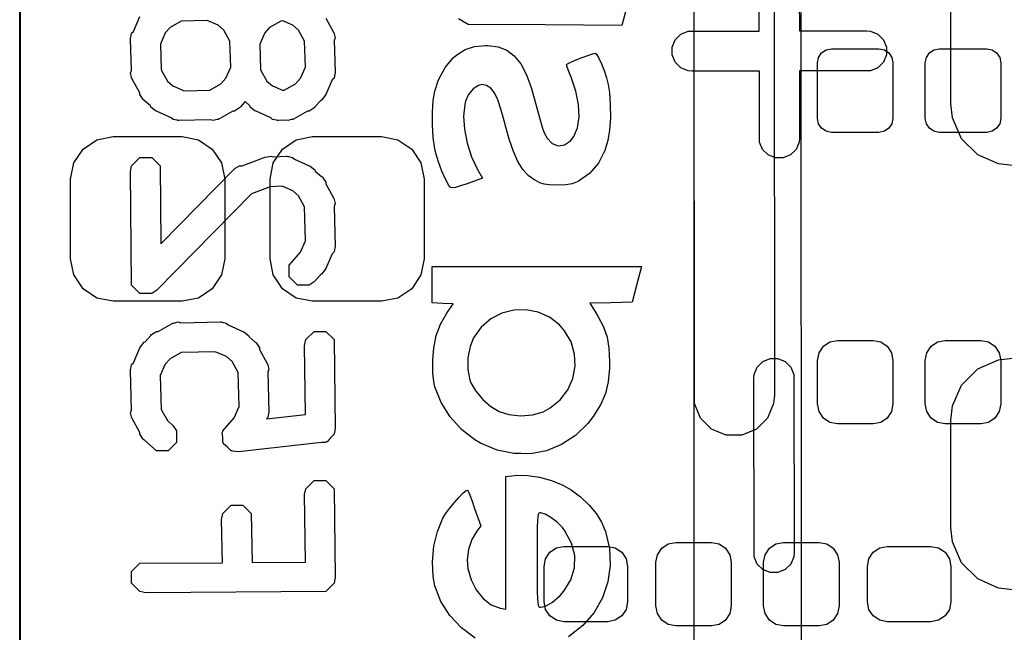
# Model space of a CAD drawing. Extents: x 138 to 258, y -115 to -93.
# Tile 3 of 44: x 138.02 to 142.66, y -106.75 to -103.87. Entities that reach past the tile are written whole.
import ezdxf

# ---------------------------------------------------------------- set-up
doc = ezdxf.new("R2010")
doc.units = 0
doc.layers.add('BLACK', color=7, linetype='CONTINUOUS')

msp = doc.modelspace()

# ---------------------------------------------------------------- linework, layer by layer
at = {"layer": 'BLACK', "linetype": 'CONTINUOUS'}
for p, q in [((138.022426, -111.988503), (138.02233, -98.0186)), ((138.024773, -98.018696), (138.02487, -111.9886)), ((141.203481, -111.275636), (141.1986, -98.7806)), ((141.701837, -99.034485), (141.706502, -110.977341)), ((141.57594, -99.251435), (141.5796, -105.6386)), ((141.20226, -105.675765), (141.1986, -99.2886)), ((141.508385, -103.91885), (141.507696, -103.601762)), ((141.696366, -103.58318), (141.697095, -103.918439)), ((142.4108, -104.26168), (142.4108, -103.75368)), ((138.55821, -103.92069), (138.588974, -103.851018)), ((139.465017, -103.858523), (139.501954, -103.924323)), ((140.880683, -103.815845), (140.861085, -103.892469)), ((138.731377, -103.901949), (138.708423, -103.928171)), ((138.783854, -103.872493), (138.731377, -103.901949)), ((138.905292, -103.868856), (138.783854, -103.872493)), ((138.957856, -103.892065), (138.905292, -103.868856)), ((138.984072, -103.915016), (138.957856, -103.892065)), ((139.200187, -103.901951), (139.177235, -103.928169)), ((139.253851, -103.871828), (139.200187, -103.901951)), ((139.26209, -103.871148), (139.253851, -103.871828)), ((139.309463, -103.892064), (139.26209, -103.871148)), ((139.335682, -103.915017), (139.309463, -103.892064)), ((140.135789, -103.887566), (140.090666, -103.861973)), ((140.498437, -103.890018), (140.135789, -103.887566)), ((140.861085, -103.892469), (140.498437, -103.890018)), ((138.544578, -103.951564), (138.546104, -103.948106)), ((138.545103, -103.95314), (138.544578, -103.951564)), ((138.546104, -103.948106), (138.549906, -103.928995)), ((138.549906, -103.928995), (138.55821, -103.92069)), ((138.708423, -103.928171), (138.685215, -103.980731)), ((139.01353, -103.967495), (138.984072, -103.915016)), ((139.177235, -103.928169), (139.154026, -103.980731)), ((139.365139, -103.967494), (139.335682, -103.915017)), ((139.501954, -103.924323), (139.502911, -103.92782)), ((139.502911, -103.92782), (139.504086, -103.928995)), ((139.504086, -103.928995), (139.50419, -103.93249)), ((139.50419, -103.93249), (139.509414, -103.951565)), ((139.509414, -103.951565), (139.505145, -103.96437)), ((141.112511, -103.960082), (141.13879, -103.933803)), ((141.13879, -103.933803), (141.173126, -103.91958)), ((141.173126, -103.91958), (141.508385, -103.91885)), ((141.697095, -103.918439), (142.014184, -103.91775)), ((142.014184, -103.91775), (142.032766, -103.91958)), ((142.032766, -103.91958), (142.067102, -103.933803)), ((142.067102, -103.933803), (142.093381, -103.960082)), ((138.544396, -103.956697), (138.545103, -103.95314)), ((138.548846, -104.105295), (138.544396, -103.956697)), ((138.685215, -103.980731), (138.688852, -104.102169)), ((139.017167, -104.088933), (139.01353, -103.967495)), ((139.154026, -103.980731), (139.157663, -104.102169)), ((139.368776, -104.088933), (139.365139, -103.967494)), ((139.505145, -103.96437), (139.509596, -104.112968)), ((140.122653, -104.005701), (140.165872, -103.992123)), ((140.165872, -103.992123), (140.218203, -103.987832)), ((140.218203, -103.987832), (140.229488, -103.987952)), ((140.229488, -103.987952), (140.277212, -103.993836)), ((140.277212, -103.993836), (140.318269, -104.009322)), ((141.098288, -103.994418), (141.112511, -103.960082)), ((141.098288, -104.031582), (141.098288, -103.994418)), ((142.093381, -103.960082), (142.107604, -103.994418)), ((142.107604, -103.994418), (142.107604, -104.031582)), ((140.064913, -104.045878), (140.082785, -104.030746)), ((140.082785, -104.030746), (140.122653, -104.005701)), ((140.318269, -104.009322), (140.353624, -104.035553)), ((140.353624, -104.035553), (140.384245, -104.073673)), ((140.644899, -104.055159), (140.67271, -104.043868)), ((140.67271, -104.043868), (140.699845, -104.033708)), ((140.699845, -104.033708), (140.722119, -104.026371)), ((140.722119, -104.026371), (140.735344, -104.023549)), ((140.735344, -104.023549), (140.741634, -104.028721)), ((140.741634, -104.028721), (140.752039, -104.046471)), ((141.112511, -104.065918), (141.098288, -104.031582)), ((141.7828, -104.06919), (141.787827, -104.043918)), ((141.787827, -104.043918), (141.802143, -104.022493)), ((141.802143, -104.022493), (141.823568, -104.008177)), ((141.823568, -104.008177), (141.84884, -104.00315)), ((141.84884, -104.00315), (142.07236, -104.00315)), ((142.07236, -104.00315), (142.097632, -104.008177)), ((142.107604, -104.031582), (142.093381, -104.065918)), ((142.097632, -104.008177), (142.119057, -104.022493)), ((142.119057, -104.022493), (142.133373, -104.043918)), ((142.133373, -104.043918), (142.1384, -104.06919)), ((142.2908, -104.06919), (142.295827, -104.043918)), ((142.295827, -104.043918), (142.310143, -104.022493)), ((142.310143, -104.022493), (142.331568, -104.008177)), ((142.331568, -104.008177), (142.35684, -104.00315)), ((142.35684, -104.00315), (142.58036, -104.00315)), ((142.58036, -104.00315), (142.605632, -104.008177)), ((142.605632, -104.008177), (142.627057, -104.022493)), ((142.627057, -104.022493), (142.641373, -104.043918)), ((142.641373, -104.043918), (142.6464, -104.06919)), ((138.993959, -104.141495), (139.017167, -104.088933)), ((139.345568, -104.141494), (139.368776, -104.088933)), ((139.996796, -104.148612), (140.026988, -104.090581)), ((140.026988, -104.090581), (140.064913, -104.045878)), ((140.384245, -104.073673), (140.411096, -104.124824)), ((140.599078, -104.078621), (140.603997, -104.074369)), ((140.602927, -104.089205), (140.599078, -104.078621)), ((140.611276, -104.110345), (140.602927, -104.089205)), ((140.603997, -104.074369), (140.6206, -104.06589)), ((140.6206, -104.06589), (140.644899, -104.055159)), ((140.752039, -104.046471), (140.764156, -104.073341)), ((140.764156, -104.073341), (140.776486, -104.105653)), ((141.13879, -104.092197), (141.112511, -104.065918)), ((141.173126, -104.10642), (141.13879, -104.092197)), ((141.7828, -104.33081), (141.7828, -104.06919)), ((142.067102, -104.092197), (142.032766, -104.10642)), ((142.093381, -104.065918), (142.067102, -104.092197)), ((142.1384, -104.06919), (142.1384, -104.33081)), ((142.2908, -104.33081), (142.2908, -104.06919)), ((142.6464, -104.06919), (142.6464, -104.33081)), ((138.544578, -104.118101), (138.548846, -104.105295)), ((138.549801, -104.137171), (138.544578, -104.118101)), ((138.549906, -104.14067), (138.549801, -104.137171)), ((138.688852, -104.102169), (138.71831, -104.154647)), ((139.157663, -104.102169), (139.187121, -104.154647)), ((139.507887, -104.121556), (139.504086, -104.14067)), ((139.509414, -104.1181), (139.507887, -104.121556)), ((139.509596, -104.112968), (139.508888, -104.116524)), ((139.508888, -104.116524), (139.509414, -104.1181)), ((140.411096, -104.124824), (140.435144, -104.190149)), ((140.621854, -104.136335), (140.611276, -104.110345)), ((140.6441, -104.201995), (140.621854, -104.136335)), ((140.776486, -104.105653), (140.787532, -104.13973)), ((141.191708, -104.10825), (141.173126, -104.10642)), ((141.508796, -104.10756), (141.191708, -104.10825)), ((141.509526, -104.44282), (141.508796, -104.10756)), ((142.032766, -104.10642), (141.697506, -104.107149)), ((141.697506, -104.107149), (141.698196, -104.424238)), ((138.551081, -104.141845), (138.549906, -104.14067)), ((138.552039, -104.145342), (138.551081, -104.141845)), ((138.588974, -104.21114), (138.552039, -104.145342)), ((138.71831, -104.154647), (138.744529, -104.1776)), ((138.744529, -104.1776), (138.79709, -104.200808)), ((138.918528, -104.197171), (138.971007, -104.167712)), ((138.971007, -104.167712), (138.993959, -104.141495)), ((139.187121, -104.154647), (139.213341, -104.1776)), ((139.213341, -104.1776), (139.260712, -104.198516)), ((139.26895, -104.197837), (139.322615, -104.167712)), ((139.322615, -104.167712), (139.345568, -104.141494)), ((139.495781, -104.148974), (139.465018, -104.218646)), ((139.504086, -104.14067), (139.495781, -104.148974)), ((139.979134, -104.202333), (139.996796, -104.148612)), ((140.184437, -104.175339), (140.159407, -104.191612)), ((140.201241, -104.171895), (140.184437, -104.175339)), ((140.223278, -104.175631), (140.201241, -104.171895)), ((140.24243, -104.187886), (140.223278, -104.175631)), ((140.787532, -104.13973), (140.795794, -104.171895)), ((140.795794, -104.171895), (140.801692, -104.208572)), ((138.588974, -104.218806), (138.588974, -104.21114)), ((138.604667, -104.24229), (138.588974, -104.218806)), ((138.79709, -104.200808), (138.918528, -104.197171)), ((139.260712, -104.198516), (139.26895, -104.197837)), ((139.462885, -104.223477), (139.445568, -104.24579)), ((139.464875, -104.218968), (139.462885, -104.223477)), ((139.465018, -104.218806), (139.464875, -104.218968)), ((139.465018, -104.218646), (139.465018, -104.218806)), ((139.971476, -104.24649), (139.979134, -104.202333)), ((140.137812, -104.217881), (140.123368, -104.250399)), ((140.159407, -104.191612), (140.137812, -104.217881)), ((140.259624, -104.210228), (140.24243, -104.187886)), ((140.275782, -104.244226), (140.259624, -104.210228)), ((140.435144, -104.190149), (140.457354, -104.270792)), ((140.656373, -104.265194), (140.6441, -104.201995)), ((140.801692, -104.208572), (140.806084, -104.266528)), ((138.608191, -104.245375), (138.604667, -104.24229)), ((138.608424, -104.24579), (138.608191, -104.245375)), ((138.608813, -104.245919), (138.608424, -104.24579)), ((138.638269, -104.271707), (138.608813, -104.245919)), ((138.640234, -104.2776), (138.638269, -104.271707)), ((138.662547, -104.294917), (138.640234, -104.2776)), ((139.061735, -104.277831), (139.058649, -104.281358)), ((139.062149, -104.2776), (139.061735, -104.277831)), ((139.062278, -104.277212), (139.062149, -104.2776)), ((139.084445, -104.251891), (139.062278, -104.277212)), ((139.107081, -104.271707), (139.084445, -104.251891)), ((139.109046, -104.2776), (139.107081, -104.271707)), ((139.131359, -104.294917), (139.109046, -104.2776)), ((139.413343, -104.277832), (139.410258, -104.281357)), ((139.413758, -104.2776), (139.413343, -104.277832)), ((139.413887, -104.27721), (139.413758, -104.2776)), ((139.439675, -104.247754), (139.413887, -104.27721)), ((139.445568, -104.24579), (139.439675, -104.247754)), ((139.967754, -104.30124), (139.971476, -104.24649)), ((140.119946, -104.2648), (140.114898, -104.319944)), ((140.123368, -104.250399), (140.119946, -104.2648)), ((140.291829, -104.291447), (140.275782, -104.244226)), ((140.457354, -104.270792), (140.466052, -104.304974)), ((140.658704, -104.323602), (140.656373, -104.265194)), ((140.806084, -104.266528), (140.80635, -104.328003)), ((142.418559, -104.328556), (142.4108, -104.26168)), ((138.667055, -104.296907), (138.662547, -104.294917)), ((138.667218, -104.29705), (138.667055, -104.296907)), ((138.667378, -104.29705), (138.667218, -104.29705)), ((138.737049, -104.327813), (138.667378, -104.29705)), ((139.027499, -104.297049), (138.961701, -104.333985)), ((139.035164, -104.29705), (139.027499, -104.297049)), ((139.058649, -104.281358), (139.035164, -104.29705)), ((139.135869, -104.296908), (139.131359, -104.294917)), ((139.136031, -104.29705), (139.135869, -104.296908)), ((139.136189, -104.297049), (139.136031, -104.29705)), ((139.205861, -104.327813), (139.136189, -104.297049)), ((139.379109, -104.29705), (139.313309, -104.333986)), ((139.386774, -104.29705), (139.379109, -104.29705)), ((139.410258, -104.281357), (139.386774, -104.29705)), ((139.967885, -104.361193), (139.967754, -104.30124)), ((140.114898, -104.319944), (140.119159, -104.38243)), ((140.308691, -104.35346), (140.291829, -104.291447)), ((140.466052, -104.304974), (140.476991, -104.344556)), ((140.651124, -104.374891), (140.658704, -104.323602)), ((138.745354, -104.336118), (138.737049, -104.327813)), ((138.764467, -104.339919), (138.745354, -104.336118)), ((138.767924, -104.341446), (138.764467, -104.339919)), ((138.769499, -104.34092), (138.767924, -104.341446)), ((138.773056, -104.341628), (138.769499, -104.34092)), ((138.921654, -104.337177), (138.773056, -104.341628)), ((138.93446, -104.341446), (138.921654, -104.337177)), ((138.95353, -104.336222), (138.93446, -104.341446)), ((138.957029, -104.336118), (138.95353, -104.336222)), ((138.958204, -104.334942), (138.957029, -104.336118)), ((138.961701, -104.333985), (138.958204, -104.334942)), ((139.214166, -104.336118), (139.205861, -104.327813)), ((139.233279, -104.339919), (139.214166, -104.336118)), ((139.236736, -104.341446), (139.233279, -104.339919)), ((139.238311, -104.34092), (139.236736, -104.341446)), ((139.241868, -104.341628), (139.238311, -104.34092)), ((139.277733, -104.338668), (139.241868, -104.341628)), ((139.286067, -104.341446), (139.277733, -104.338668)), ((139.30418, -104.336485), (139.286067, -104.341446)), ((139.308637, -104.336118), (139.30418, -104.336485)), ((139.309811, -104.334943), (139.308637, -104.336118)), ((139.313309, -104.333986), (139.309811, -104.334943)), ((139.971783, -104.420955), (139.967885, -104.361193)), ((140.309012, -104.354741), (140.308691, -104.35346)), ((140.329074, -104.428487), (140.309012, -104.354741)), ((140.476991, -104.344556), (140.487079, -104.377717)), ((140.80635, -104.328003), (140.802519, -104.386496)), ((141.787827, -104.356082), (141.7828, -104.33081)), ((141.802143, -104.377507), (141.787827, -104.356082)), ((142.133373, -104.356082), (142.119057, -104.377507)), ((142.1384, -104.33081), (142.133373, -104.356082)), ((142.295827, -104.356082), (142.2908, -104.33081)), ((142.310143, -104.377507), (142.295827, -104.356082)), ((142.461918, -104.426756), (142.418559, -104.328556)), ((142.641373, -104.356082), (142.627057, -104.377507)), ((142.6464, -104.33081), (142.641373, -104.356082)), ((140.119159, -104.38243), (140.131973, -104.447996)), ((140.487079, -104.377717), (140.494908, -104.399633)), ((140.494908, -104.399633), (140.507874, -104.423713)), ((140.617768, -104.43703), (140.633665, -104.41673)), ((140.633665, -104.41673), (140.651124, -104.374891)), ((140.802519, -104.386496), (140.79462, -104.435508)), ((141.823568, -104.391823), (141.802143, -104.377507)), ((141.84884, -104.39685), (141.823568, -104.391823)), ((142.07236, -104.39685), (141.84884, -104.39685)), ((142.097632, -104.391823), (142.07236, -104.39685)), ((142.119057, -104.377507), (142.097632, -104.391823)), ((142.331568, -104.391823), (142.310143, -104.377507)), ((142.35684, -104.39685), (142.331568, -104.391823)), ((142.58036, -104.39685), (142.35684, -104.39685)), ((142.605632, -104.391823), (142.58036, -104.39685)), ((142.627057, -104.377507), (142.605632, -104.391823)), ((138.321133, -104.475929), (138.386213, -104.432445)), ((138.386213, -104.432445), (138.462979, -104.417175)), ((138.462979, -104.417175), (138.787979, -104.417175)), ((138.787979, -104.417175), (138.864745, -104.432445)), ((138.864745, -104.432445), (138.929825, -104.475929)), ((139.261133, -104.475929), (139.326213, -104.432445)), ((139.326213, -104.432445), (139.402979, -104.417175)), ((139.402979, -104.417175), (139.727979, -104.417175)), ((139.727979, -104.417175), (139.804745, -104.432445)), ((139.804745, -104.432445), (139.869825, -104.475929)), ((139.979366, -104.475136), (139.971783, -104.420955)), ((140.131973, -104.447996), (140.152584, -104.512379)), ((140.349048, -104.48783), (140.329074, -104.428487)), ((140.507874, -104.423713), (140.53216, -104.448847)), ((140.53216, -104.448847), (140.560099, -104.459909)), ((140.560099, -104.459909), (140.589399, -104.456203)), ((140.589399, -104.456203), (140.617768, -104.43703)), ((140.79462, -104.435508), (140.780462, -104.481853)), ((141.523749, -104.477156), (141.509526, -104.44282)), ((141.696366, -104.44282), (141.682143, -104.477156)), ((141.698196, -104.424238), (141.696366, -104.44282)), ((142.537824, -104.502662), (142.461918, -104.426756)), ((138.277649, -104.541009), (138.321133, -104.475929)), ((138.929825, -104.475929), (138.973309, -104.541009)), ((139.179909, -104.513104), (139.207932, -104.509571)), ((139.207932, -104.509571), (139.214486, -104.512848)), ((139.214486, -104.512848), (139.280935, -104.509389)), ((139.217649, -104.541009), (139.261133, -104.475929)), ((139.280935, -104.509389), (139.28449, -104.510096)), ((139.28449, -104.510096), (139.286066, -104.509571)), ((139.286066, -104.509571), (139.289522, -104.511097)), ((139.869825, -104.475929), (139.913309, -104.541009)), ((139.983695, -104.4952), (139.979366, -104.475136)), ((139.995806, -104.536609), (139.983695, -104.4952)), ((140.370016, -104.53481), (140.349048, -104.48783)), ((140.780462, -104.481853), (140.749685, -104.542087)), ((141.550028, -104.503435), (141.523749, -104.477156)), ((141.584364, -104.517658), (141.550028, -104.503435)), ((141.655864, -104.503435), (141.621528, -104.517658)), ((141.682143, -104.477156), (141.655864, -104.503435)), ((142.636024, -104.546021), (142.537824, -104.502662)), ((138.262379, -104.617775), (138.277649, -104.541009)), ((138.544396, -104.581779), (138.549906, -104.554077)), ((138.549906, -104.554077), (138.589084, -104.514899)), ((138.589084, -104.514899), (138.644488, -104.514899)), ((138.644488, -104.514899), (138.683666, -104.554077)), ((138.683666, -104.554077), (138.687453, -104.922195)), ((138.973309, -104.541009), (138.988579, -104.617775)), ((139.041532, -104.564898), (139.057894, -104.553966)), ((139.057894, -104.553966), (139.070741, -104.553966)), ((139.070741, -104.553966), (139.175088, -104.514908)), ((139.175088, -104.514908), (139.175098, -104.514899)), ((139.175098, -104.514899), (139.175115, -104.514898)), ((139.175115, -104.514898), (139.179909, -104.513104)), ((139.202379, -104.617775), (139.217649, -104.541009)), ((139.289522, -104.511097), (139.308637, -104.514899)), ((139.308637, -104.514899), (139.316941, -104.523203)), ((139.316941, -104.523203), (139.386617, -104.553966)), ((139.386617, -104.553966), (139.386775, -104.553967)), ((139.386775, -104.553967), (139.386935, -104.554107)), ((139.386935, -104.554107), (139.391444, -104.556098)), ((139.391444, -104.556098), (139.413757, -104.573415)), ((139.913309, -104.541009), (139.928579, -104.617775)), ((140.011479, -104.579185), (139.995806, -104.536609)), ((140.152584, -104.512379), (140.180239, -104.571317)), ((140.393061, -104.571464), (140.370016, -104.53481)), ((140.749685, -104.542087), (140.707983, -104.590875)), ((141.621528, -104.517658), (141.584364, -104.517658)), ((142.7029, -104.55378), (142.636024, -104.546021)), ((138.549906, -105.11736), (138.544396, -104.581779)), ((138.687453, -104.922195), (139.03441, -104.569658)), ((139.03441, -104.569658), (139.037425, -104.567643)), ((139.037425, -104.567643), (139.038168, -104.566158)), ((139.038168, -104.566158), (139.041532, -104.564898)), ((139.413757, -104.573415), (139.415721, -104.579308)), ((139.415721, -104.579308), (139.44518, -104.605097)), ((140.028585, -104.617836), (140.011479, -104.579185)), ((140.180239, -104.571317), (140.203903, -104.613246)), ((140.419264, -104.599832), (140.393061, -104.571464)), ((140.449707, -104.621953), (140.419264, -104.599832)), ((140.707983, -104.590875), (140.656105, -104.627178)), ((138.262379, -104.992775), (138.262379, -104.617775)), ((138.988579, -104.617775), (138.988579, -104.992775)), ((139.202379, -104.992775), (139.202379, -104.617775)), ((139.44518, -104.605097), (139.445568, -104.605227)), ((139.445568, -104.605227), (139.445799, -104.60564)), ((139.445799, -104.60564), (139.449326, -104.608727)), ((139.449326, -104.608727), (139.465018, -104.632212)), ((139.465018, -104.632212), (139.465017, -104.639875)), ((139.465017, -104.639875), (139.501954, -104.705675)), ((139.928579, -104.617775), (139.928579, -104.992775)), ((140.044995, -104.64747), (140.028585, -104.617836)), ((140.050693, -104.655417), (140.044995, -104.64747)), ((140.105133, -104.648099), (140.076508, -104.656395)), ((140.131161, -104.639153), (140.105133, -104.648099)), ((140.203903, -104.613246), (140.131161, -104.639153)), ((140.451285, -104.622888), (140.449707, -104.621953)), ((140.473804, -104.634811), (140.451285, -104.622888)), ((140.494665, -104.641675), (140.473804, -104.634811)), ((140.519868, -104.644768), (140.494665, -104.641675)), ((140.555414, -104.645377), (140.519868, -104.644768)), ((140.5561, -104.645373), (140.555414, -104.645377)), ((140.596112, -104.643872), (140.5561, -104.645373)), ((140.625518, -104.639165), (140.596112, -104.643872)), ((140.650053, -104.630208), (140.625518, -104.639165)), ((140.656105, -104.627178), (140.650053, -104.630208)), ((139.114291, -104.687348), (138.667974, -105.140845)), ((139.202958, -104.65416), (139.114291, -104.687348)), ((139.259217, -104.651231), (139.202958, -104.65416)), ((139.309463, -104.673416), (139.259217, -104.651231)), ((139.335682, -104.696369), (139.309463, -104.673416)), ((140.059123, -104.658681), (140.050693, -104.655417)), ((140.076508, -104.656395), (140.059123, -104.658681)), ((139.36508, -104.748741), (139.335682, -104.696369)), ((139.501954, -104.705675), (139.502911, -104.709172)), ((139.502911, -104.709172), (139.504086, -104.710347)), ((139.504086, -104.710347), (139.50417, -104.713769)), ((139.50417, -104.713769), (139.509414, -104.732917)), ((139.509414, -104.732917), (139.504972, -104.74624)), ((139.369033, -104.90877), (139.36508, -104.748741)), ((139.504972, -104.74624), (139.509596, -104.933387)), ((139.345568, -104.961913), (139.369033, -104.90877)), ((139.292191, -105.022888), (139.345568, -104.961913)), ((139.495781, -104.969393), (139.465017, -105.039065)), ((139.504086, -104.961089), (139.495781, -104.969393)), ((139.507887, -104.941975), (139.504086, -104.961089)), ((139.509414, -104.938519), (139.507887, -104.941975)), ((139.509596, -104.933387), (139.508888, -104.936943)), ((139.508888, -104.936943), (139.509414, -104.938519)), ((138.277649, -105.069541), (138.262379, -104.992775)), ((138.988579, -104.992775), (138.973309, -105.069541)), ((139.217649, -105.069541), (139.202379, -104.992775)), ((139.928579, -104.992775), (139.913309, -105.069541)), ((139.292192, -105.078294), (139.292191, -105.022888)), ((139.445568, -105.066209), (139.439675, -105.068173)), ((139.462885, -105.043896), (139.445568, -105.066209)), ((139.464876, -105.039385), (139.462885, -105.043896)), ((139.465018, -105.039224), (139.464876, -105.039385)), ((139.465017, -105.039065), (139.465018, -105.039224)), ((139.96684, -105.115142), (139.96684, -105.029)), ((139.96684, -105.029), (140.460342, -105.029)), ((140.460342, -105.029), (140.953845, -105.029)), ((140.953845, -105.029), (140.931321, -105.113475)), ((138.321133, -105.134621), (138.277649, -105.069541)), ((138.973309, -105.069541), (138.929825, -105.134621)), ((139.261133, -105.134621), (139.217649, -105.069541)), ((139.331369, -105.11747), (139.292192, -105.078294)), ((139.410259, -105.101777), (139.386775, -105.117469)), ((139.439675, -105.068173), (139.410259, -105.101777)), ((139.913309, -105.069541), (139.869825, -105.134621)), ((138.386213, -105.178105), (138.321133, -105.134621)), ((138.549906, -105.117361), (138.549906, -105.11736)), ((138.589083, -105.156538), (138.549906, -105.117361)), ((138.589084, -105.156538), (138.589083, -105.156538)), ((138.644488, -105.156538), (138.589084, -105.156538)), ((138.644489, -105.156538), (138.644488, -105.156538)), ((138.667974, -105.140845), (138.644489, -105.156538)), ((138.929825, -105.134621), (138.864745, -105.178105)), ((139.326213, -105.178105), (139.261133, -105.134621)), ((139.386775, -105.117469), (139.331369, -105.11747)), ((139.869825, -105.134621), (139.804745, -105.178105)), ((139.96684, -105.201283), (139.96684, -105.115142)), ((140.931321, -105.113475), (140.908797, -105.197949)), ((138.462979, -105.193375), (138.386213, -105.178105)), ((138.787979, -105.193375), (138.462979, -105.193375)), ((138.864745, -105.178105), (138.787979, -105.193375)), ((139.402979, -105.193375), (139.326213, -105.178105)), ((139.727979, -105.193375), (139.402979, -105.193375)), ((139.804745, -105.178105), (139.727979, -105.193375)), ((140.015954, -105.203737), (139.96684, -105.201283)), ((140.065067, -105.206191), (140.015954, -105.203737)), ((140.808945, -105.200261), (140.709093, -105.202573)), ((140.709093, -105.202573), (140.736445, -105.245589)), ((140.908797, -105.197949), (140.808945, -105.200261)), ((140.005313, -105.302235), (140.035835, -105.249739)), ((140.035835, -105.249739), (140.065067, -105.206191)), ((140.295005, -105.249426), (140.243171, -105.276303)), ((140.350924, -105.234981), (140.295005, -105.249426)), ((140.408498, -105.233161), (140.350924, -105.234981)), ((140.465298, -105.244158), (140.408498, -105.233161)), ((140.518894, -105.268164), (140.465298, -105.244158)), ((140.736445, -105.245589), (140.747447, -105.263409)), ((138.67488, -105.335318), (138.740682, -105.298383)), ((138.740682, -105.298383), (138.744179, -105.297425)), ((138.744179, -105.297425), (138.745354, -105.296251)), ((138.745354, -105.296251), (138.748776, -105.296166)), ((138.748776, -105.296166), (138.767924, -105.290923)), ((138.767924, -105.290923), (138.781247, -105.295364)), ((138.781247, -105.295364), (138.968394, -105.290741)), ((138.968394, -105.290741), (138.971949, -105.291448)), ((138.971949, -105.291448), (138.973525, -105.290923)), ((138.973525, -105.290923), (138.976981, -105.292449)), ((138.976981, -105.292449), (138.996096, -105.296251)), ((138.996096, -105.296251), (139.0044, -105.304555)), ((140.243171, -105.276303), (140.197852, -105.315422)), ((140.566857, -105.305371), (140.518894, -105.268164)), ((140.747447, -105.263409), (140.773657, -105.313424)), ((138.643733, -105.351011), (138.667217, -105.335319)), ((138.667217, -105.335319), (138.67488, -105.335318)), ((139.0044, -105.304555), (139.074076, -105.335318)), ((139.074076, -105.335318), (139.074234, -105.335319)), ((139.074234, -105.335319), (139.074394, -105.335459)), ((139.074394, -105.335459), (139.078903, -105.33745)), ((139.078903, -105.33745), (139.101216, -105.354767)), ((139.370326, -105.374496), (139.409504, -105.335318)), ((139.409504, -105.335318), (139.464908, -105.335318)), ((139.464908, -105.335318), (139.504086, -105.374496)), ((139.985108, -105.355357), (140.005313, -105.302235)), ((140.197852, -105.315422), (140.161477, -105.366589)), ((140.590815, -105.332655), (140.566857, -105.305371)), ((140.621552, -105.385537), (140.590815, -105.332655)), ((140.773657, -105.313424), (140.790503, -105.362053)), ((138.591107, -105.408892), (138.608424, -105.386579)), ((138.608424, -105.386579), (138.614316, -105.384614)), ((138.614316, -105.384614), (138.640104, -105.355156)), ((138.640104, -105.355156), (138.640234, -105.354767)), ((138.640234, -105.354767), (138.640648, -105.354534)), ((138.640648, -105.354534), (138.643733, -105.351011)), ((139.101216, -105.354767), (139.10318, -105.36066)), ((139.10318, -105.36066), (139.132639, -105.386449)), ((139.132639, -105.386449), (139.133027, -105.386579)), ((139.133027, -105.386579), (139.133258, -105.386992)), ((139.133258, -105.386992), (139.136785, -105.390079)), ((139.136785, -105.390079), (139.152477, -105.413564)), ((139.364816, -105.402198), (139.370326, -105.374496)), ((139.504086, -105.374496), (139.509596, -105.792874)), ((139.973636, -105.414366), (139.985108, -105.355357)), ((140.161477, -105.366589), (140.145404, -105.406727)), ((140.63772, -105.44226), (140.621552, -105.385537)), ((140.790503, -105.362053), (140.799623, -105.415046)), ((141.810326, -105.405776), (141.840815, -105.385404)), ((141.840815, -105.385404), (141.87678, -105.37825)), ((141.87678, -105.37825), (142.04442, -105.37825)), ((142.04442, -105.37825), (142.080385, -105.385404)), ((142.080385, -105.385404), (142.110874, -105.405776)), ((142.318326, -105.405776), (142.348815, -105.385404)), ((142.348815, -105.385404), (142.38478, -105.37825)), ((142.38478, -105.37825), (142.55242, -105.37825)), ((142.55242, -105.37825), (142.588385, -105.385404)), ((142.588385, -105.385404), (142.618874, -105.405776)), ((138.55821, -105.483394), (138.588974, -105.413722)), ((138.588974, -105.413564), (138.589115, -105.413402)), ((138.588974, -105.413722), (138.588974, -105.413564)), ((138.589115, -105.413402), (138.591107, -105.408892)), ((138.783748, -105.435256), (138.731377, -105.464653)), ((138.943776, -105.431303), (138.783748, -105.435256)), ((138.996922, -105.454768), (138.943776, -105.431303)), ((139.152477, -105.413564), (139.152476, -105.421227)), ((139.152476, -105.421227), (139.189413, -105.487027)), ((139.369103, -105.72774), (139.364816, -105.402198)), ((139.969666, -105.469915), (139.973636, -105.414366)), ((140.145404, -105.406727), (140.135298, -105.460402)), ((140.799623, -105.415046), (140.802654, -105.478157)), ((141.7828, -105.47223), (141.789954, -105.436265)), ((141.789954, -105.436265), (141.810326, -105.405776)), ((142.110874, -105.405776), (142.131246, -105.436265)), ((142.131246, -105.436265), (142.1384, -105.47223)), ((142.2908, -105.47223), (142.297954, -105.436265)), ((142.297954, -105.436265), (142.318326, -105.405776)), ((142.618874, -105.405776), (142.639246, -105.436265)), ((142.639246, -105.436265), (142.6464, -105.47223)), ((138.549906, -105.491699), (138.55821, -105.483394)), ((138.731377, -105.464653), (138.708423, -105.490875)), ((139.023141, -105.477721), (138.996922, -105.454768)), ((139.052539, -105.530093), (139.023141, -105.477721)), ((139.970141, -105.533752), (139.969666, -105.469915)), ((140.135298, -105.460402), (140.134687, -105.515775)), ((140.639974, -105.500343), (140.63772, -105.44226)), ((140.802654, -105.478157), (140.802329, -105.509437)), ((141.498349, -105.504644), (141.524628, -105.478365)), ((141.524628, -105.478365), (141.558964, -105.464142)), ((141.558964, -105.464142), (141.596128, -105.464142)), ((141.596128, -105.464142), (141.630464, -105.478365)), ((141.630464, -105.478365), (141.656743, -105.504644)), ((141.7828, -105.67797), (141.7828, -105.47223)), ((142.1384, -105.47223), (142.1384, -105.67797)), ((142.2908, -105.67797), (142.2908, -105.47223)), ((142.537824, -105.512698), (142.636024, -105.469339)), ((142.636024, -105.469339), (142.7029, -105.46158)), ((142.6464, -105.47223), (142.6464, -105.67797)), ((138.544396, -105.519401), (138.545103, -105.515844)), ((138.549019, -105.706548), (138.544396, -105.519401)), ((138.544578, -105.514268), (138.546104, -105.51081)), ((138.545103, -105.515844), (138.544578, -105.514268)), ((138.546104, -105.51081), (138.549906, -105.491699)), ((138.708423, -105.490875), (138.684958, -105.544017)), ((139.056492, -105.690122), (139.052539, -105.530093)), ((139.189413, -105.487027), (139.19037, -105.490524)), ((139.19037, -105.490524), (139.191545, -105.491699)), ((139.191545, -105.491699), (139.191629, -105.495121)), ((139.191629, -105.495121), (139.196873, -105.514269)), ((139.196873, -105.514269), (139.192431, -105.527592)), ((139.192431, -105.527592), (139.197055, -105.714739)), ((140.134687, -105.515775), (140.144151, -105.566177)), ((140.628967, -105.557307), (140.639974, -105.500343)), ((140.802329, -105.509437), (140.796661, -105.573007)), ((141.484126, -105.53898), (141.498349, -105.504644)), ((141.656743, -105.504644), (141.670966, -105.53898)), ((142.461918, -105.588604), (142.537824, -105.512698)), ((138.684958, -105.544017), (138.688911, -105.704046)), ((139.976177, -105.583261), (139.970141, -105.533752)), ((140.144151, -105.566177), (140.148845, -105.578504)), ((140.605353, -105.610669), (140.628967, -105.557307)), ((140.796661, -105.573007), (140.782852, -105.628639)), ((141.482296, -105.557562), (141.484126, -105.53898)), ((141.484126, -106.39862), (141.482296, -105.557562)), ((141.670966, -105.53898), (141.672796, -106.380038)), ((139.979424, -105.596731), (139.976177, -105.583261)), ((140.008201, -105.670684), (139.979424, -105.596731)), ((140.148845, -105.578504), (140.171808, -105.617888)), ((140.171808, -105.617888), (140.204528, -105.656653)), ((140.569785, -105.65795), (140.605353, -105.610669)), ((142.418559, -105.686804), (142.461918, -105.588604)), ((140.204528, -105.656653), (140.242673, -105.690156)), ((140.522919, -105.696668), (140.569785, -105.65795)), ((140.782852, -105.628639), (140.759333, -105.681535)), ((141.5796, -105.6386), (141.57594, -105.675765)), ((138.544578, -105.719872), (138.549019, -105.706548)), ((138.688911, -105.704046), (138.718311, -105.756419)), ((139.033027, -105.743265), (139.056492, -105.690122)), ((139.197055, -105.714739), (139.196347, -105.718295)), ((140.050702, -105.739055), (140.008201, -105.670684)), ((140.242673, -105.690156), (140.281908, -105.713755)), ((140.281908, -105.713755), (140.327584, -105.728105)), ((140.440277, -105.729574), (140.490169, -105.71452)), ((140.490169, -105.71452), (140.522919, -105.696668)), ((140.759333, -105.681535), (140.724532, -105.7369)), ((141.230705, -105.744436), (141.20226, -105.675765)), ((141.57594, -105.675765), (141.547495, -105.744436)), ((141.789954, -105.713935), (141.7828, -105.67797)), ((141.810326, -105.744424), (141.789954, -105.713935)), ((142.131246, -105.713935), (142.110874, -105.744424)), ((142.1384, -105.67797), (142.131246, -105.713935)), ((142.297954, -105.713935), (142.2908, -105.67797)), ((142.318326, -105.744424), (142.297954, -105.713935)), ((142.4108, -105.75368), (142.418559, -105.686804)), ((142.639246, -105.713935), (142.618874, -105.744424)), ((142.6464, -105.67797), (142.639246, -105.713935)), ((138.549821, -105.739016), (138.544578, -105.719872)), ((138.549906, -105.742441), (138.549821, -105.739016)), ((138.551081, -105.743616), (138.549906, -105.742441)), ((138.552039, -105.747113), (138.551081, -105.743616)), ((138.588974, -105.812911), (138.552039, -105.747113)), ((138.718311, -105.756419), (138.746109, -105.780755)), ((138.97965, -105.80424), (139.033027, -105.743265)), ((139.185444, -105.748541), (139.369103, -105.72774)), ((139.191545, -105.742441), (139.185444, -105.748541)), ((139.195346, -105.723327), (139.191545, -105.742441)), ((139.196873, -105.719871), (139.195346, -105.723327)), ((139.196347, -105.718295), (139.196873, -105.719871)), ((140.104581, -105.798944), (140.050702, -105.739055)), ((140.327584, -105.728105), (140.383993, -105.734095)), ((140.383993, -105.734095), (140.440277, -105.729574)), ((140.724532, -105.7369), (140.699499, -105.769398)), ((141.283264, -105.796995), (141.230705, -105.744436)), ((141.547495, -105.744436), (141.494936, -105.796995)), ((141.840815, -105.764796), (141.810326, -105.744424)), ((142.110874, -105.744424), (142.080385, -105.764796)), ((142.348815, -105.764796), (142.318326, -105.744424)), ((142.4108, -106.26168), (142.4108, -105.75368)), ((142.618874, -105.744424), (142.588385, -105.764796)), ((138.746109, -105.780755), (138.761801, -105.80424)), ((138.761801, -105.80424), (138.7618, -105.859646)), ((138.977225, -105.811032), (138.97965, -105.808068)), ((138.97965, -105.808068), (138.97965, -105.80424)), ((139.509596, -105.792874), (139.506151, -105.81019)), ((140.167493, -105.84745), (140.104581, -105.798944)), ((140.699499, -105.769398), (140.64142, -105.826392)), ((141.351935, -105.82544), (141.283264, -105.796995)), ((141.494936, -105.796995), (141.426265, -105.82544)), ((141.87678, -105.77195), (141.840815, -105.764796)), ((142.04442, -105.77195), (141.87678, -105.77195)), ((142.080385, -105.764796), (142.04442, -105.77195)), ((142.38478, -105.77195), (142.348815, -105.764796)), ((142.55242, -105.77195), (142.38478, -105.77195)), ((142.588385, -105.764796), (142.55242, -105.77195)), ((138.588974, -105.820576), (138.588974, -105.812911)), ((138.604666, -105.844061), (138.588974, -105.820576)), ((138.608192, -105.847147), (138.604666, -105.844061)), ((138.608424, -105.847561), (138.608192, -105.847147)), ((138.608811, -105.84769), (138.608424, -105.847561)), ((138.667217, -105.898821), (138.608811, -105.84769)), ((138.97965, -105.835287), (138.977225, -105.811032)), ((138.979651, -105.859646), (138.97965, -105.835287)), ((139.48686, -105.837801), (139.471426, -105.856666)), ((139.504086, -105.820576), (139.48686, -105.837801)), ((139.505091, -105.815518), (139.504086, -105.820576)), ((139.506511, -105.813784), (139.505091, -105.815518)), ((139.506151, -105.81019), (139.506511, -105.813784)), ((140.194777, -105.863075), (140.167493, -105.84745)), ((140.64142, -105.826392), (140.576024, -105.869479)), ((141.426265, -105.82544), (141.351935, -105.82544)), ((138.722623, -105.898822), (138.667217, -105.898821)), ((138.7618, -105.859646), (138.722623, -105.898822)), ((138.982357, -105.862352), (138.979651, -105.859646)), ((138.982738, -105.866161), (138.982357, -105.862352)), ((139.001596, -105.881591), (138.982738, -105.866161)), ((139.018828, -105.898822), (139.001596, -105.881591)), ((139.022656, -105.898821), (139.018828, -105.898822)), ((139.02562, -105.901247), (139.022656, -105.898821)), ((139.053733, -105.903973), (139.02562, -105.901247)), ((139.444161, -105.859754), (139.053733, -105.903973)), ((139.464908, -105.859754), (139.444161, -105.859754)), ((139.467557, -105.857104), (139.464908, -105.859754)), ((139.471426, -105.856666), (139.467557, -105.857104)), ((140.272976, -105.895192), (140.194777, -105.863075)), ((140.351786, -105.911514), (140.272976, -105.895192)), ((140.504895, -105.898279), (140.429621, -105.912417)), ((140.576024, -105.869479), (140.504895, -105.898279)), ((140.383993, -105.911888), (140.351786, -105.911514)), ((140.429621, -105.912417), (140.383993, -105.911888)), ((139.370326, -106.077713), (139.409504, -106.038535)), ((139.409504, -106.038535), (139.464908, -106.038535)), ((139.464908, -106.038535), (139.504086, -106.077713)), ((140.312979, -106.019868), (140.356246, -106.014502)), ((140.312979, -106.333122), (140.312979, -106.019868)), ((140.356246, -106.014502), (140.365465, -106.013605)), ((140.365465, -106.013605), (140.415201, -106.014661)), ((140.415201, -106.014661), (140.471786, -106.023523)), ((140.471786, -106.023523), (140.529586, -106.039055)), ((140.529586, -106.039055), (140.582969, -106.060124)), ((139.364816, -106.105415), (139.370326, -106.077713)), ((139.504086, -106.077713), (139.509596, -106.496091)), ((140.111587, -106.09925), (140.126568, -106.086644)), ((140.126568, -106.086644), (140.134239, -106.084383)), ((140.134239, -106.084383), (140.136746, -106.089926)), ((140.582969, -106.060124), (140.621767, -106.082706)), ((140.621767, -106.082706), (140.665735, -106.116463)), ((139.369013, -106.424144), (139.364816, -106.105415)), ((140.069881, -106.144043), (140.091842, -106.119338)), ((140.091842, -106.119338), (140.111587, -106.09925)), ((140.136746, -106.089926), (140.143881, -106.108371)), ((140.143881, -106.108371), (140.154222, -106.136388)), ((140.665735, -106.116463), (140.706999, -106.155687)), ((138.97965, -106.194916), (139.018828, -106.155738)), ((139.018828, -106.155738), (139.074232, -106.155738)), ((139.074232, -106.155738), (139.11341, -106.194916)), ((140.0295, -106.19585), (140.048251, -106.170502)), ((140.048251, -106.170502), (140.069881, -106.144043)), ((140.154222, -106.136388), (140.166503, -106.170591)), ((140.166503, -106.170591), (140.195788, -106.253161)), ((140.706999, -106.155687), (140.74141, -106.196394)), ((138.97414, -106.222618), (138.97965, -106.194916)), ((138.977873, -106.426685), (138.97414, -106.222618)), ((139.11341, -106.194916), (139.117633, -106.425777)), ((139.990892, -106.278756), (140.016315, -106.216961)), ((140.016315, -106.216961), (140.0295, -106.19585)), ((140.464467, -106.21055), (140.462961, -106.229171)), ((140.466691, -106.199257), (140.464467, -106.21055)), ((140.469776, -106.193461), (140.466691, -106.199257)), ((140.47386, -106.191333), (140.469776, -106.193461)), ((140.478383, -106.191038), (140.47386, -106.191333)), ((140.499537, -106.197012), (140.478383, -106.191038)), ((140.526462, -106.212782), (140.499537, -106.197012)), ((140.554828, -106.235116), (140.526462, -106.212782)), ((140.74141, -106.196394), (140.764816, -106.234604)), ((140.195788, -106.253161), (140.176177, -106.277729)), ((140.462034, -106.256951), (140.461546, -106.295721)), ((140.462961, -106.229171), (140.462034, -106.256951)), ((140.580305, -106.260784), (140.554828, -106.235116)), ((140.591928, -106.275747), (140.580305, -106.260784)), ((140.764816, -106.234604), (140.782738, -106.279155)), ((142.418559, -106.328556), (142.4108, -106.26168)), ((139.97447, -106.348961), (139.990892, -106.278756)), ((140.15311, -106.316859), (140.137423, -106.364675)), ((140.176177, -106.277729), (140.15311, -106.316859)), ((140.461546, -106.295721), (140.461356, -106.347313)), ((140.62323, -106.333807), (140.591928, -106.275747)), ((140.782738, -106.279155), (140.802093, -106.359267)), ((139.967689, -106.422021), (139.97447, -106.348961)), ((140.137423, -106.364675), (140.131668, -106.413714)), ((140.312979, -106.646376), (140.312979, -106.333122)), ((140.461356, -106.347313), (140.461324, -106.413556)), ((140.521276, -106.377326), (140.551765, -106.356954)), ((140.551765, -106.356954), (140.58773, -106.3498)), ((140.58773, -106.3498), (140.79347, -106.3498)), ((140.638351, -106.392552), (140.62323, -106.333807)), ((140.79347, -106.3498), (140.829435, -106.356954)), ((140.802093, -106.359267), (140.805933, -106.439231)), ((140.829435, -106.356954), (140.859924, -106.377326)), ((141.027954, -106.388765), (141.048326, -106.358276)), ((141.048326, -106.358276), (141.078815, -106.337904)), ((141.078815, -106.337904), (141.11478, -106.33075)), ((141.11478, -106.33075), (141.28242, -106.33075)), ((141.28242, -106.33075), (141.318385, -106.337904)), ((141.318385, -106.337904), (141.348874, -106.358276)), ((141.348874, -106.358276), (141.369246, -106.388765)), ((141.535954, -106.388765), (141.556326, -106.358276)), ((141.556326, -106.358276), (141.586815, -106.337904)), ((141.586815, -106.337904), (141.62278, -106.33075)), ((141.62278, -106.33075), (141.79042, -106.33075)), ((141.79042, -106.33075), (141.826385, -106.337904)), ((141.826385, -106.337904), (141.856874, -106.358276)), ((141.856874, -106.358276), (141.877246, -106.388765)), ((142.045276, -106.377326), (142.075765, -106.356954)), ((142.075765, -106.356954), (142.11173, -106.3498)), ((142.11173, -106.3498), (142.31747, -106.3498)), ((142.31747, -106.3498), (142.353435, -106.356954)), ((142.353435, -106.356954), (142.383924, -106.377326)), ((142.461918, -106.426756), (142.418559, -106.328556)), ((140.49375, -106.44378), (140.500904, -106.407815)), ((140.500904, -106.407815), (140.521276, -106.377326)), ((140.637379, -106.450751), (140.638351, -106.392552)), ((140.859924, -106.377326), (140.880296, -106.407815)), ((140.880296, -106.407815), (140.88745, -106.44378)), ((141.0208, -106.42473), (141.027954, -106.388765)), ((141.369246, -106.388765), (141.3764, -106.42473)), ((141.498349, -106.432956), (141.484126, -106.39862)), ((141.5288, -106.42473), (141.535954, -106.388765)), ((141.670966, -106.39862), (141.656743, -106.432956)), ((141.672796, -106.380038), (141.670966, -106.39862)), ((141.877246, -106.388765), (141.8844, -106.42473)), ((142.01775, -106.44378), (142.024904, -106.407815)), ((142.024904, -106.407815), (142.045276, -106.377326)), ((142.383924, -106.377326), (142.404296, -106.407815)), ((142.404296, -106.407815), (142.41145, -106.44378)), ((138.549906, -106.468389), (138.589084, -106.429211)), ((138.589084, -106.429211), (138.977873, -106.426685)), ((139.117633, -106.425777), (139.369013, -106.424144)), ((139.971193, -106.492384), (139.967689, -106.422021)), ((140.131668, -106.413714), (140.135158, -106.454058)), ((140.135158, -106.454058), (140.149925, -106.506718)), ((140.461324, -106.413556), (140.461346, -106.470796)), ((140.49375, -106.61142), (140.49375, -106.44378)), ((140.620406, -106.507171), (140.637379, -106.450751)), ((140.805933, -106.439231), (140.794751, -106.517325)), ((140.88745, -106.44378), (140.88745, -106.61142)), ((141.0208, -106.63047), (141.0208, -106.42473)), ((141.3764, -106.42473), (141.3764, -106.63047)), ((141.524628, -106.459235), (141.498349, -106.432956)), ((141.5288, -106.63047), (141.5288, -106.42473)), ((141.656743, -106.432956), (141.630464, -106.459235)), ((141.8844, -106.42473), (141.8844, -106.63047)), ((142.01775, -106.61142), (142.01775, -106.44378)), ((142.41145, -106.44378), (142.41145, -106.61142)), ((142.537824, -106.502662), (142.461918, -106.426756)), ((138.549906, -106.523793), (138.549906, -106.468389)), ((139.509596, -106.496091), (139.504086, -106.523793)), ((139.979545, -106.534997), (139.971193, -106.492384)), ((140.461346, -106.470796), (140.461508, -106.524483)), ((141.558964, -106.473458), (141.524628, -106.459235)), ((141.596128, -106.473458), (141.558964, -106.473458)), ((141.630464, -106.459235), (141.596128, -106.473458)), ((142.636024, -106.546021), (142.537824, -106.502662)), ((138.589084, -106.562971), (138.549906, -106.523793)), ((139.504086, -106.523793), (139.464908, -106.562971)), ((140.007783, -106.608973), (139.979545, -106.534997)), ((140.149925, -106.506718), (140.174429, -106.554669)), ((140.461508, -106.524483), (140.461947, -106.565073)), ((140.587521, -106.560581), (140.620406, -106.507171)), ((140.794751, -106.517325), (140.769041, -106.591826)), ((142.7029, -106.55378), (142.636024, -106.546021)), ((138.616786, -106.568481), (138.589084, -106.562971)), ((139.464908, -106.562971), (138.616786, -106.568481)), ((140.174429, -106.554669), (140.206683, -106.594993)), ((140.206683, -106.594993), (140.2447, -106.624768)), ((140.461947, -106.565073), (140.462805, -106.594395)), ((140.462805, -106.594395), (140.464218, -106.614281)), ((140.533792, -106.613184), (140.569649, -106.581124)), ((140.569649, -106.581124), (140.587521, -106.560581)), ((140.769041, -106.591826), (140.729296, -106.661014)), ((140.049957, -106.676071), (140.007783, -106.608973)), ((140.2447, -106.624768), (140.28649, -106.641078)), ((140.28649, -106.641078), (140.312979, -106.646376)), ((140.464218, -106.614281), (140.466327, -106.626561)), ((140.466327, -106.626561), (140.469271, -106.633066)), ((140.469271, -106.633066), (140.473187, -106.635627)), ((140.473187, -106.635627), (140.478216, -106.636074)), ((140.478216, -106.636074), (140.500568, -106.63171)), ((140.500904, -106.647385), (140.49375, -106.61142)), ((140.500568, -106.63171), (140.533792, -106.613184)), ((140.88745, -106.61142), (140.880296, -106.647385)), ((141.027954, -106.666435), (141.0208, -106.63047)), ((141.3764, -106.63047), (141.369246, -106.666435)), ((141.535954, -106.666435), (141.5288, -106.63047)), ((141.8844, -106.63047), (141.877246, -106.666435)), ((142.024904, -106.647385), (142.01775, -106.61142)), ((142.41145, -106.61142), (142.404296, -106.647385)), ((140.104317, -106.734463), (140.049957, -106.676071)), ((140.521276, -106.677874), (140.500904, -106.647385)), ((140.551765, -106.698246), (140.521276, -106.677874)), ((140.729296, -106.661014), (140.676007, -106.723165)), ((140.859924, -106.677874), (140.829435, -106.698246)), ((140.880296, -106.647385), (140.859924, -106.677874)), ((141.048326, -106.696924), (141.027954, -106.666435)), ((141.369246, -106.666435), (141.348874, -106.696924)), ((141.556326, -106.696924), (141.535954, -106.666435)), ((141.877246, -106.666435), (141.856874, -106.696924)), ((142.045276, -106.677874), (142.024904, -106.647385)), ((142.075765, -106.698246), (142.045276, -106.677874)), ((142.383924, -106.677874), (142.353435, -106.698246)), ((142.404296, -106.647385), (142.383924, -106.677874)), ((140.169109, -106.782325), (140.104317, -106.734463)), ((140.58773, -106.7054), (140.551765, -106.698246)), ((140.79347, -106.7054), (140.58773, -106.7054)), ((140.676007, -106.723165), (140.60967, -106.776558)), ((140.829435, -106.698246), (140.79347, -106.7054)), ((141.078815, -106.717296), (141.048326, -106.696924)), ((141.11478, -106.72445), (141.078815, -106.717296)), ((141.28242, -106.72445), (141.11478, -106.72445)), ((141.318385, -106.717296), (141.28242, -106.72445)), ((141.348874, -106.696924), (141.318385, -106.717296)), ((141.586815, -106.717296), (141.556326, -106.696924)), ((141.62278, -106.72445), (141.586815, -106.717296)), ((141.79042, -106.72445), (141.62278, -106.72445)), ((141.826385, -106.717296), (141.79042, -106.72445)), ((141.856874, -106.696924), (141.826385, -106.717296)), ((142.11173, -106.7054), (142.075765, -106.698246)), ((142.31747, -106.7054), (142.11173, -106.7054)), ((142.353435, -106.698246), (142.31747, -106.7054))]:
    msp.add_line(p, q, dxfattribs=at)

doc.saveas('drawing.dxf')
